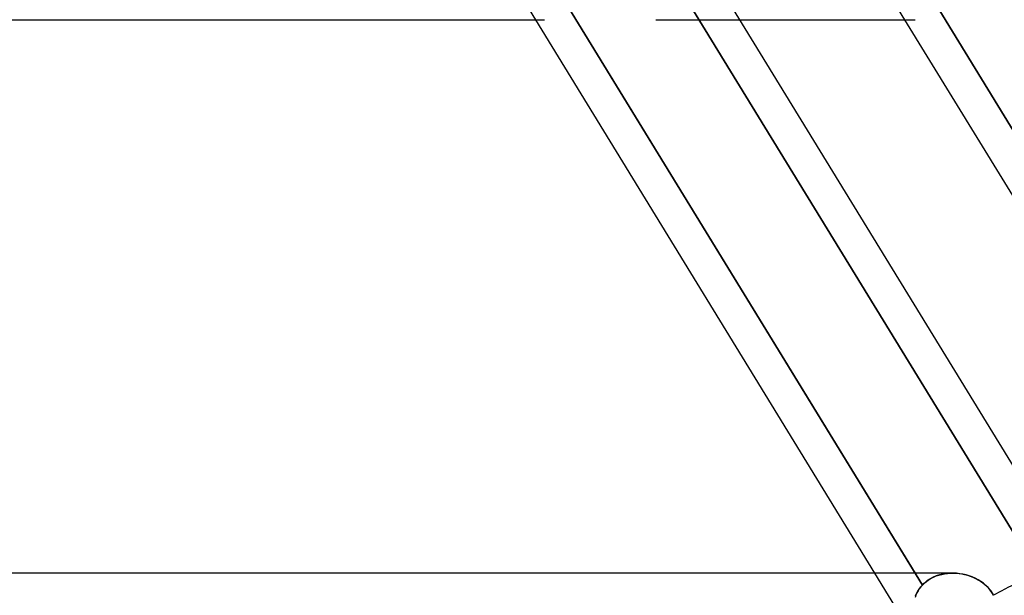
# Model space of a CAD drawing. Header units: millimetres. Extents: x -215 to 215, y -81 to 97.
# Tile 74 of 85: x 103 to 116, y 26 to 33. Entities that reach past the tile are written whole.
import ezdxf

# ---------------------------------------------------------------- set-up
doc = ezdxf.new("R2010")
doc.units = ezdxf.units.MM
doc.layers.add('MAIN-1', color=7, linetype='Continuous')
doc.layers.add('MAIN-2', color=7, linetype='Continuous')

msp = doc.modelspace()

# ---------------------------------------------------------------- linework, layer by layer
at = {"layer": 'MAIN-1'}
for p, q in [((106.383, 43.454), (117.166, 25.854)), ((110.323, 33.513), (114.915, 26.019)), ((115.191, 33.488), (119.767, 26.019)), ((-110.045, 33.294), (110.045, 33.294)), ((109.925, 33.294), (114.382, 26.019)), ((112.608, 33.294), (114.916, 33.294)), ((114.778, 33.294), (119.235, 26.019)), ((115.406, 26.019), (-115.406, 26.019)), ((115.418, 26.019), (115.456, 26.017)), ((115.456, 26.017), (115.493, 26.013)), ((115.493, 26.013), (115.53, 26.008)), ((115.53, 26.008), (115.567, 26)), ((115.567, 26), (115.603, 25.991)), ((115.603, 25.991), (115.639, 25.979)), ((115.639, 25.979), (115.674, 25.966)), ((115.674, 25.966), (115.709, 25.95)), ((115.709, 25.95), (115.742, 25.933)), ((115.742, 25.933), (115.774, 25.914)), ((115.774, 25.914), (115.805, 25.892)), ((115.805, 25.892), (115.834, 25.869)), ((115.834, 25.869), (115.861, 25.844)), ((115.861, 25.844), (115.886, 25.817)), ((115.886, 25.817), (115.909, 25.789)), ((115.909, 25.789), (115.929, 25.759)), ((115.929, 25.759), (115.947, 25.728))]:
    msp.add_line(p, q, dxfattribs=at)
msp.add_ellipse((116.191, 25.256), major_axis=(0.975, 0.598), ratio=0.463048, start_param=-0.000053, end_param=1.537351, dxfattribs=at)
at = {"layer": 'MAIN-2'}
for p, q in [((108.991, 34.819), (109.925, 33.294)), ((113.843, 34.819), (114.778, 33.294)), ((115.011, 25.862), (110.323, 33.513)), ((111.956, 33.488), (116.642, 25.84)), ((116.642, 25.84), (111.956, 33.488)), ((119.877, 25.84), (115.191, 33.488)), ((111.509, 33.294), (112.608, 33.294)), ((114.382, 26.019), (115.058, 24.916)), ((114.915, 26.019), (115.011, 25.862)), ((115.372, 26.018), (115.325, 26.014)), ((115.34, 26.016), (115.379, 26.018)), ((115.418, 26.019), (115.372, 26.018)), ((115.379, 26.018), (115.418, 26.019)), ((115.46, 26.017), (115.418, 26.019)), ((115.042, 25.893), (115.011, 25.862)), ((115.011, 25.862), (115.036, 25.888)), ((115.036, 25.888), (115.064, 25.911)), ((115.076, 25.92), (115.042, 25.893)), ((115.064, 25.911), (115.093, 25.932)), ((115.112, 25.944), (115.076, 25.92)), ((115.093, 25.932), (115.125, 25.951)), ((115.151, 25.964), (115.112, 25.944)), ((115.125, 25.951), (115.158, 25.968)), ((115.192, 25.982), (115.151, 25.964)), ((115.158, 25.968), (115.192, 25.982)), ((115.235, 25.996), (115.192, 25.982)), ((115.192, 25.982), (115.228, 25.994)), ((115.228, 25.994), (115.265, 26.003)), ((115.28, 26.007), (115.235, 25.996)), ((115.265, 26.003), (115.302, 26.011)), ((115.325, 26.014), (115.28, 26.007)), ((115.302, 26.011), (115.34, 26.016)), ((115.503, 26.012), (115.46, 26.017)), ((115.545, 26.005), (115.503, 26.012)), ((115.586, 25.995), (115.545, 26.005)), ((115.627, 25.983), (115.586, 25.995)), ((115.667, 25.969), (115.627, 25.983)), ((115.706, 25.951), (115.667, 25.969)), ((115.744, 25.932), (115.706, 25.951)), ((115.78, 25.91), (115.744, 25.932)), ((115.814, 25.885), (115.78, 25.91)), ((114.94, 25.759), (114.927, 25.73)), ((114.936, 25.752), (114.952, 25.782)), ((114.955, 25.787), (114.94, 25.759)), ((114.952, 25.782), (114.969, 25.81)), ((114.971, 25.813), (114.955, 25.787)), ((114.969, 25.81), (114.989, 25.837)), ((114.99, 25.838), (114.971, 25.813)), ((114.989, 25.837), (115.011, 25.862)), ((115.011, 25.862), (114.99, 25.838)), ((115.846, 25.858), (115.814, 25.885)), ((115.876, 25.829), (115.846, 25.858)), ((115.903, 25.797), (115.876, 25.829)), ((115.926, 25.763), (115.903, 25.797)), ((115.947, 25.728), (115.926, 25.763)), ((114.927, 25.73), (114.915, 25.699)), ((114.923, 25.721), (114.936, 25.752))]:
    msp.add_line(p, q, dxfattribs=at)
msp.add_ellipse((116.191, 25.256), major_axis=(0.975, 0.598), ratio=0.463048, start_param=-0.000053, end_param=1.537351, dxfattribs=at)

doc.saveas('drawing.dxf')
